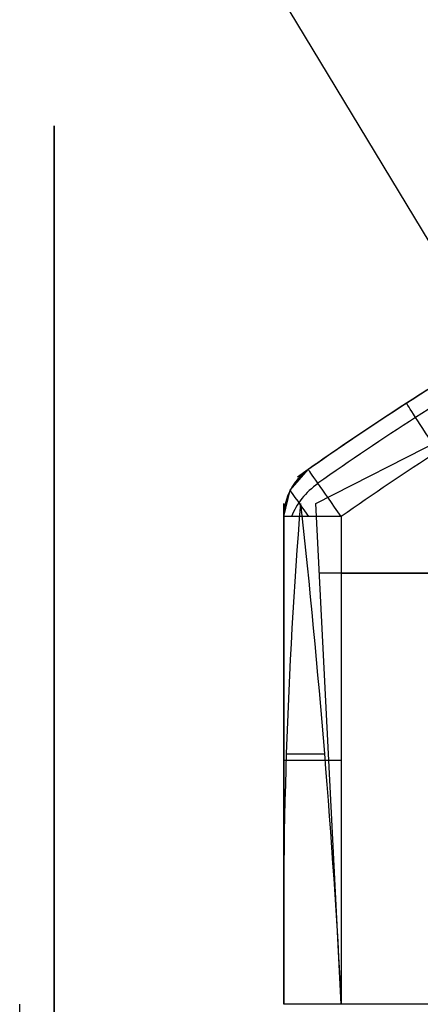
# Model space of a CAD drawing. Extents: x -33 to 118, y -45 to 98.
# Tile 21 of 28: x 99.02 to 102.51, y 42.65 to 51.22. Entities that reach past the tile are written whole.
import ezdxf

# ---------------------------------------------------------------- set-up
doc = ezdxf.new("R2010")
doc.units = 0
doc.layers.add('DEFAULT', color=7, linetype='CONTINUOUS')

msp = doc.modelspace()

# ---------------------------------------------------------------- linework, layer by layer
at = {"layer": 'DEFAULT'}
for p, q in [((102.6641, 49.1608, 2.8798), (100.0811, 53.435, 2.6791)), ((99.3241, -44.989, -45.0789), (99.3241, 50.2934, -45.0789)), ((99.3241, 50.2934, -45.0789), (99.3241, 50.2934, 50.3835)), ((99.3241, 50.2934, 50.3835), (99.3241, -44.989, 50.3835)), ((99.3241, 37.7522, 2.6523), (99.3241, 50.2934, 2.6523)), ((101.6027, 47.0094, 14.2273), (103.5241, 47.9879, 14.2273)), ((101.3802, 47.1248, 13.9463), (101.5361, 47.3033, -8.2727)), ((101.5361, 47.3033, -8.2727), (101.4413, 47.2362, 13.8368)), ((101.3241, 46.8946, -8.2727), (101.3802, 47.1248, 13.9463)), ((101.3241, 46.8946, -8.2727), (101.3241, 47.0094, 13.9463)), ((101.3241, 47.0094, 13.9463), (101.3241, 42.6522, 13.7273)), ((101.3241, 42.6522, 2.8368), (101.3241, 46.952, 2.8368)), ((101.8241, 42.6522, 14.2273), (101.6027, 47.0094, 14.2273)), ((101.3241, 42.6522, -8.2727), (101.3241, 46.8946, -8.2727)), ((101.8241, 46.8946, -8.7727), (101.8241, 42.6522, -8.7727)), ((113.7219, 46.4022, 14.2273), (101.6335, 46.4022, 14.2273)), ((101.8241, 46.4022, -8.7727), (113.7219, 46.4022, -8.7727)), ((101.3241, 44.8308, 13.8368), (101.3241, 44.8308, -8.2727)), ((101.3241, 42.6522, -8.2727), (101.3241, 42.6522, 13.7273)), ((114.8065, 42.6522, -8.7727), (101.8241, 42.6522, -8.7727))]:
    msp.add_line(p, q, dxfattribs=at)
at = {"layer": 'DEFAULT', "extrusion": (-0.377728, 0.645674, 0.663646)}
msp.add_arc((-113.5881, 33.4047, 1.3647), 16.2645, 270, 277.6933, dxfattribs=at)
at = {"layer": 'DEFAULT'}
for centre, radius, start, end in [((115.6157, 27.3189, -8.2727), 24.4461, 120.32823, 125.16589), ((115.6157, 27.3189, -8.6263), 24.2997, 120.32823, 125.16589), ((115.6157, 27.3189, 2.8368), 24.4461, 121.98969, 125.30142), ((115.6157, 27.3189, -8.7727), 23.9461, 120.32823, 125.16589), ((101.8241, 46.8946, -8.2727), 0.5, 125.16589, 180), ((101.8241, 46.8946, 2.8368), 0.5, 134.21141, 170.95448)]:
    msp.add_arc(centre, radius, start, end, dxfattribs=at)
at = {"layer": 'DEFAULT', "extrusion": (0.841067, 0.540931, -3.91996e-15)}
msp.add_arc((-15.617, -8.2727, 112.0182), 0.5, 270, 0, dxfattribs=at)
at = {"layer": 'DEFAULT', "extrusion": (0.817488, 0.575946, -1.87455e-13)}
msp.add_arc((-20.3094, -8.2727, 110.2487), 0.5, 270, 360, dxfattribs=at)
at = {"layer": 'DEFAULT', "extrusion": (0.817488, 0.575946, -3.86834e-13)}
msp.add_arc((-20.3094, -8.2727, 110.0172), 0.4432, 291.59427, 0, dxfattribs=at)
at = {"layer": 'DEFAULT', "extrusion": (-0.40917, 0.580769, 0.703767)}
msp.add_arc((-110.2487, 8.4159, -20.2505), 0.5, 270, 314.96865, dxfattribs=at)
at = {"layer": 'DEFAULT', "extrusion": (-0.508266, -0.052512, 0.859597)}
msp.add_arc((-27.8389, 137.518, -41.9394), 40.3158, 257.8377, 264.05659, dxfattribs=at)
at = {"layer": 'DEFAULT', "extrusion": (0.865159, 0.053601, -0.498625)}
msp.add_arc((36.9142, 24.7695, 83.2861), 39.5581, 84.58822, 90.92697, dxfattribs=at)
at = {"layer": 'DEFAULT', "extrusion": (-1.42109e-14, 1, 8.07794e-28)}
msp.add_arc((-101.8241, -8.2727, 46.8946), 0.5, 270, 0, dxfattribs=at)
at = {"layer": 'DEFAULT', "extrusion": (0, 1, 0)}
for centre, start, end in [((-101.8241, 13.7273, 44.8308), 16.88905, 72.88564), ((-101.8241, -8.2727, 44.7734), 270, 0)]:
    msp.add_arc(centre, 0.5, start, end, dxfattribs=at)
at = {"layer": 'DEFAULT', "extrusion": (1, -1.62589e-11, -8.54373e-15)}
msp.add_arc((29.9022, -17.2727, 99.0241), 12.75, 341.07536, 0, dxfattribs=at)
at = {"layer": 'DEFAULT', "extrusion": (-1.42109e-14, 1, -1.42109e-14)}
msp.add_arc((-101.8241, -8.2727, 42.6522), 0.5, 270, 360, dxfattribs=at)

doc.saveas('drawing.dxf')
